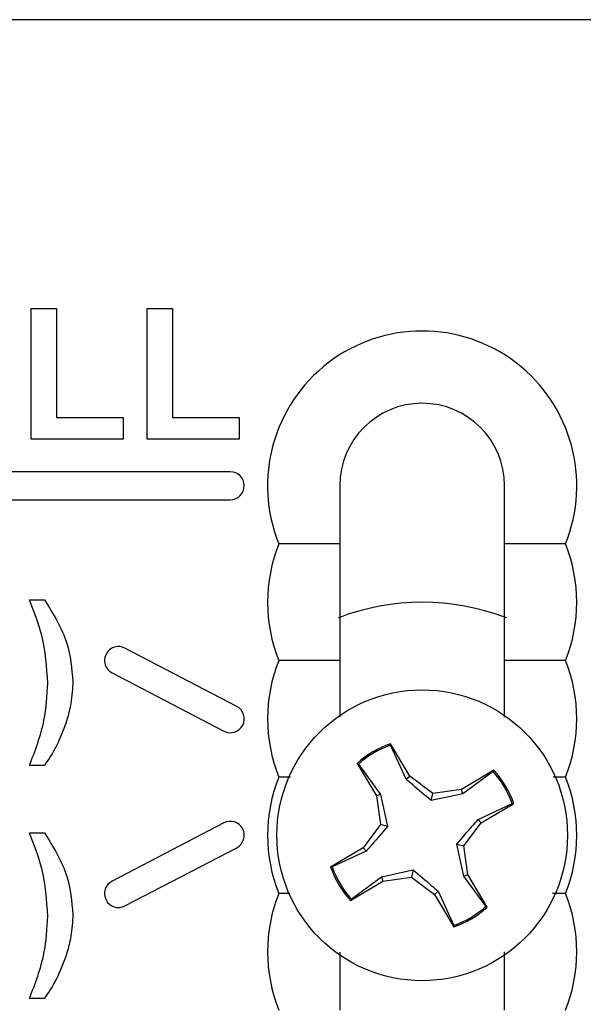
# Model space of a CAD drawing. Header units: inches. Extents: x 0.3 to 33.8, y 0.2 to 21.7.
# Tile 58 of 209: x 13.339 to 13.46, y 9.57 to 9.782. Entities that reach past the tile are written whole.
import ezdxf

# ---------------------------------------------------------------- set-up
doc = ezdxf.new("R2010")
doc.units = ezdxf.units.IN
doc.header["$MEASUREMENT"] = 0

msp = doc.modelspace()

# ---------------------------------------------------------------- linework, layer by layer
at = {"color": 7, "linetype": 'Continuous', "lineweight": 25}
for p, q in [((13.72513317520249, 9.781710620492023), (13.12513317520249, 9.781710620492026)), ((13.34121522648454, 9.719710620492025), (13.34659984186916, 9.719710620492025)), ((13.34121522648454, 9.691710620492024), (13.34121522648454, 9.719710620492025)), ((13.34659984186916, 9.719710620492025), (13.34659984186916, 9.696377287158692)), ((13.36611266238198, 9.719710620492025), (13.3714972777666, 9.719710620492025)), ((13.36611266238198, 9.691710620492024), (13.36611266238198, 9.719710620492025)), ((13.3714972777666, 9.719710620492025), (13.37149727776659, 9.696377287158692)), ((13.34659984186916, 9.696377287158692), (13.36095881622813, 9.696377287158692)), ((13.36095881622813, 9.696377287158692), (13.36095881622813, 9.691710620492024)), ((13.37149727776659, 9.696377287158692), (13.38585625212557, 9.696377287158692)), ((13.38585625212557, 9.696377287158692), (13.38585625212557, 9.691710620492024)), ((13.36095881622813, 9.691710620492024), (13.34121522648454, 9.691710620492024)), ((13.38585625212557, 9.691710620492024), (13.36611266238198, 9.691710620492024)), ((13.38393317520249, 9.684710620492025), (13.18993317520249, 9.684710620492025)), ((13.18993317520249, 9.678710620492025), (13.38393317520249, 9.678710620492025)), ((13.4558901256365, 9.669210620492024), (13.44283317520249, 9.669210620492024)), ((13.34080497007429, 9.657210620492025), (13.34403573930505, 9.657210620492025)), ((13.385318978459, 9.634371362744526), (13.361318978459, 9.646871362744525)), ((13.4558901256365, 9.644210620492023), (13.44283317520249, 9.644210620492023)), ((13.35854737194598, 9.641549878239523), (13.38254737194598, 9.629049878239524)), ((13.42245773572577, 9.619387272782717), (13.41832382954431, 9.62636444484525)), ((13.4183368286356, 9.626042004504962), (13.41832382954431, 9.62636444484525)), ((13.42173082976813, 9.618735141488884), (13.4183368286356, 9.626042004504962)), ((13.34403573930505, 9.621672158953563), (13.34080497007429, 9.621672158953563)), ((13.41116588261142, 9.622123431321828), (13.41529978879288, 9.615146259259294)), ((13.41144244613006, 9.621957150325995), (13.41116588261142, 9.622123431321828)), ((13.41144244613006, 9.621957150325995), (13.41622092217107, 9.615470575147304)), ((13.39686888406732, 9.619210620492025), (13.39437622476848, 9.619210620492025)), ((13.42173082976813, 9.618735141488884), (13.42245773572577, 9.619387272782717)), ((13.42742441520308, 9.615664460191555), (13.42245773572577, 9.619387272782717)), ((13.44054598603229, 9.6206779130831), (13.43356881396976, 9.61654400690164)), ((13.44037970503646, 9.620401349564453), (13.43389312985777, 9.615622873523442)), ((13.44037970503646, 9.620401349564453), (13.44054598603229, 9.6206779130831)), ((13.4558901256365, 9.619210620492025), (13.45326194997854, 9.619210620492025)), ((13.41622092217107, 9.615470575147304), (13.41529978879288, 9.615146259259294)), ((13.41529978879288, 9.615146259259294), (13.41617933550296, 9.609001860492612)), ((13.41622092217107, 9.615470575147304), (13.41769189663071, 9.608614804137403)), ((13.42703735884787, 9.614151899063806), (13.42742441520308, 9.615664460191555)), ((13.43389312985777, 9.615622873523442), (13.42703735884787, 9.614151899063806)), ((13.43356881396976, 9.61654400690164), (13.42742441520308, 9.615664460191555)), ((13.43389312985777, 9.615622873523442), (13.43356881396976, 9.61654400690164)), ((13.43715769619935, 9.610112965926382), (13.44446455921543, 9.61350696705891)), ((13.43780982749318, 9.609386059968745), (13.44478699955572, 9.613519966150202)), ((13.44446455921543, 9.61350696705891), (13.44478699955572, 9.613519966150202)), ((13.38254737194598, 9.609371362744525), (13.35854737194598, 9.596871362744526)), ((13.41617933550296, 9.609001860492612), (13.4124565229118, 9.604035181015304)), ((13.41769189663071, 9.608614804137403), (13.41617933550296, 9.609001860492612)), ((13.43408701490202, 9.604419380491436), (13.43780982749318, 9.609386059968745)), ((13.43715769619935, 9.610112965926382), (13.43780982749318, 9.609386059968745)), ((13.34080497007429, 9.607210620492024), (13.34403573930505, 9.607210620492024)), ((13.43404542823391, 9.597950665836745), (13.43257445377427, 9.604806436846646)), ((13.43257445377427, 9.604806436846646), (13.43408701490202, 9.604419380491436)), ((13.43496656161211, 9.598274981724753), (13.43408701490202, 9.604419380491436)), ((13.361318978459, 9.591549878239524), (13.385318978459, 9.604049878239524)), ((13.4124565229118, 9.604035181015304), (13.40547935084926, 9.599901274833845)), ((13.41310865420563, 9.603308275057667), (13.40580179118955, 9.599914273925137)), ((13.41310865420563, 9.603308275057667), (13.4124565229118, 9.604035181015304)), ((13.40580179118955, 9.599914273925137), (13.40547935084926, 9.599901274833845)), ((13.41637322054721, 9.597798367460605), (13.42322899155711, 9.599269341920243)), ((13.42322899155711, 9.599269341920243), (13.4228419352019, 9.597756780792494)), ((13.43404542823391, 9.597950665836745), (13.43496656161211, 9.598274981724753)), ((13.43910046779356, 9.59129780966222), (13.43496656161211, 9.598274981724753)), ((13.40972036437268, 9.59274332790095), (13.41669753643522, 9.596877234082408)), ((13.40988664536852, 9.593019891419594), (13.41637322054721, 9.597798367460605)), ((13.41637322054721, 9.597798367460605), (13.41669753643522, 9.596877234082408)), ((13.41669753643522, 9.596877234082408), (13.4228419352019, 9.597756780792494)), ((13.4228419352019, 9.597756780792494), (13.42780861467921, 9.594033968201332)), ((13.43882390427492, 9.591464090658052), (13.43404542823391, 9.597950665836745)), ((13.39670777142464, 9.594210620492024), (13.39437622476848, 9.594210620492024)), ((13.42853552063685, 9.594686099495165), (13.42780861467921, 9.594033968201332)), ((13.42780861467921, 9.594033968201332), (13.43194252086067, 9.587056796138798)), ((13.42853552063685, 9.594686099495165), (13.43192952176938, 9.587379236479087)), ((13.4558901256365, 9.594210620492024), (13.45314188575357, 9.594210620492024)), ((13.40988664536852, 9.593019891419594), (13.40972036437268, 9.59274332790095)), ((13.43882390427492, 9.591464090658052), (13.43910046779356, 9.59129780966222)), ((13.43192952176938, 9.587379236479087), (13.43194252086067, 9.587056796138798)), ((13.34403573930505, 9.571672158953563), (13.34080497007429, 9.571672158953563))]:
    msp.add_line(p, q, dxfattribs=at)
msp.add_circle((13.42513317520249, 9.606710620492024), 0.03120000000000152, dxfattribs=at)
for centre, radius, start, end in [((13.42513317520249, 9.681710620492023), 0.03320000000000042, 337.8825750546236, 202.117424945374), ((13.42513317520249, 9.681710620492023), 0.01770000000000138, 0, 180), ((13.38393317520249, 9.681710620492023), 0.00300000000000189, 270.0000000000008, 90), ((13.42513317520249, 9.656710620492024), 0.03320000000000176, 157.8825750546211, 202.1174249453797), ((13.42513317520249, 9.656710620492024), 0.0332000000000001, 337.8825750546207, 22.11742494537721), ((13.42513317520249, 9.606710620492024), 0.05000000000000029, 68.81520411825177, 111.185211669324), ((13.35993317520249, 9.644210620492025), 0.003000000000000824, 62.4879973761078, 242.4879973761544), ((13.42513317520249, 9.631710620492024), 0.03320000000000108, 157.8825750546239, 202.1174249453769), ((13.42513317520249, 9.631710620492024), 0.03319999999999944, 337.8825750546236, 22.11742494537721), ((13.38393317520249, 9.631710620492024), 0.003000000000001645, 242.4879973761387, 62.48799737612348), ((13.42513317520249, 9.606710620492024), 0.02080000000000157, 109.1093674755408, 132.1832855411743), ((13.42513317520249, 9.606710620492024), 0.02049128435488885, 109.3701758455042, 131.922477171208), ((13.42513317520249, 9.606710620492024), 0.03320000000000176, 157.8825750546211, 202.1174249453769), ((13.42513317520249, 9.606710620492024), 0.02049128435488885, 19.37017584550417, 41.92247717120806), ((13.42513317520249, 9.606710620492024), 0.02080000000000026, 19.10936747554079, 42.1832855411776), ((13.42513317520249, 9.606710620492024), 0.0332000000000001, 337.8825750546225, 22.11742494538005), ((13.38393317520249, 9.606710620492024), 0.003000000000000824, 297.512002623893, 117.5120026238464), ((13.42513317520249, 9.606710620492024), 0.0208000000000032, 199.1093674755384, 222.1832855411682), ((13.42513317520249, 9.606710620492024), 0.02049128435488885, 199.370175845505, 221.9224771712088), ((13.35993317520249, 9.594210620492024), 0.003000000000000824, 117.5120026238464, 297.5120026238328), ((13.42513317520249, 9.581710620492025), 0.03320000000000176, 157.8825750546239, 202.1174249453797), ((13.42513317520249, 9.581710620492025), 0.03319999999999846, 337.8825750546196, 22.11742494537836), ((13.42513317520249, 9.606710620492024), 0.02049128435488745, 289.3701758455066, 311.9224771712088), ((13.42513317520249, 9.606710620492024), 0.02079999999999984, 289.1093674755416, 312.1832855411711)]:
    msp.add_arc(centre, radius, start, end, dxfattribs=at)
for points, knots in [([(13.40743317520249, 9.681710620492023), (13.40743317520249, 9.681476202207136), (13.40743317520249, 9.67941513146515), (13.40743317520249, 9.674939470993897), (13.40743317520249, 9.671291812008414), (13.40743317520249, 9.669210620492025)], [0, 0, 0, 0, 0.05223292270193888, 0.4592463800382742, 1, 1, 1, 1]), ([(13.44283317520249, 9.669210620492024), (13.44283317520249, 9.671483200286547), (13.44283317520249, 9.67534616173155), (13.44283317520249, 9.679854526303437), (13.44283317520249, 9.681710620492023)], [0, 0, 0, 0, 0.5882998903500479, 0.9999999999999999, 0.9999999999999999, 0.9999999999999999, 0.9999999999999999]), ([(13.40743317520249, 9.669210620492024), (13.40397339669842, 9.669210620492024), (13.39955030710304, 9.669210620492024), (13.39530156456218, 9.669210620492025), (13.39437622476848, 9.669210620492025)], [0, 0, 0, 0, 0.782208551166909, 1, 1, 1, 1]), ([(13.40743317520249, 9.669210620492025), (13.40743317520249, 9.668031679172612), (13.40743317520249, 9.664998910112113), (13.40743317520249, 9.659880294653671), (13.40743317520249, 9.653473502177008), (13.40743317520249, 9.64835193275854), (13.40743317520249, 9.64531431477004), (13.40743317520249, 9.644210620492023)], [0, 0, 0, 0, 0.1552206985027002, 0.3992976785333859, 0.5996152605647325, 0.8545233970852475, 1, 1, 1, 1]), ([(13.44283317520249, 9.644210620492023), (13.44283317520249, 9.645276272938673), (13.44283317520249, 9.64815425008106), (13.44283317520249, 9.653040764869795), (13.44283317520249, 9.65927289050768), (13.44283317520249, 9.664643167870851), (13.44283317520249, 9.667851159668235), (13.44283317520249, 9.669210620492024)], [0, 0, 0, 0, 0.1404568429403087, 0.3793277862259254, 0.5785865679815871, 0.8214162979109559, 1, 1, 1, 1]), ([(13.344753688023, 9.63935164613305), (13.34451303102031, 9.642797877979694), (13.34408284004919, 9.648958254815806), (13.34180745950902, 9.654686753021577), (13.34080497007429, 9.657210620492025)], [0, 0, 0, 0, 0.559418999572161, 1, 1, 1, 1]), ([(13.34403573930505, 9.657210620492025), (13.34593077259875, 9.65419715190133), (13.34931486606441, 9.648815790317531), (13.34988669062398, 9.642512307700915), (13.35013830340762, 9.639738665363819)], [0, 0, 0, 0, 0.5599825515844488, 1, 1, 1, 1]), ([(13.40743317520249, 9.644210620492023), (13.40397339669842, 9.644210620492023), (13.39955030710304, 9.644210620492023), (13.39530156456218, 9.644210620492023), (13.39437622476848, 9.644210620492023)], [0, 0, 0, 0, 0.7822085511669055, 1, 1, 1, 1]), ([(13.40743317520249, 9.644210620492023), (13.40743317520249, 9.643031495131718), (13.40743317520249, 9.639998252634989), (13.40743317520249, 9.635865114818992), (13.40743317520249, 9.63289499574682), (13.40743317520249, 9.63212563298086)], [0, 0, 0, 0, 0.3202905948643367, 0.8239319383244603, 1, 1, 1, 1]), ([(13.44283317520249, 9.63202993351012), (13.44283317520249, 9.632631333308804), (13.44283317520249, 9.635416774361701), (13.44283317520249, 9.639643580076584), (13.44283317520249, 9.64285128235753), (13.44283317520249, 9.644210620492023)], [0, 0, 0, 0, 0.1369417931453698, 0.6342590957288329, 1, 1, 1, 1]), ([(13.34080497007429, 9.621672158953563), (13.34204004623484, 9.62486668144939), (13.3442461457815, 9.6305727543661), (13.34459856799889, 9.636668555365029), (13.344753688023, 9.63935164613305)], [0, 0, 0, 0, 0.5598460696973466, 1, 1, 1, 1]), ([(13.35013830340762, 9.639738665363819), (13.35005521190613, 9.6381671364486), (13.34990678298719, 9.635359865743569), (13.34917567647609, 9.632647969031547), (13.34885384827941, 9.631454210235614)], [0, 0, 0, 0, 0.559806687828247, 1, 1, 1, 1]), ([(13.34885384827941, 9.631454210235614), (13.34816389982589, 9.629523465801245), (13.34693136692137, 9.626074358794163), (13.3449208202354, 9.623017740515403), (13.34403573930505, 9.621672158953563)], [0, 0, 0, 0, 0.5597809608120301, 1, 1, 1, 1]), ([(13.42703735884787, 9.614151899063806), (13.42569747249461, 9.615284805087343), (13.42379840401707, 9.616890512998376), (13.42220114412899, 9.618315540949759), (13.42173082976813, 9.618735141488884)], [0, 0, 0, 0, 0.7055492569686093, 0.9999999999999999, 0.9999999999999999, 0.9999999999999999, 0.9999999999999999]), ([(13.41769189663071, 9.608614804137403), (13.41655899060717, 9.607274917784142), (13.41495328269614, 9.605375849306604), (13.41352825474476, 9.603778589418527), (13.41310865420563, 9.603308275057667)], [0, 0, 0, 0, 0.705549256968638, 1, 1, 1, 1]), ([(13.43257445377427, 9.604806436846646), (13.43370735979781, 9.606146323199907), (13.43531306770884, 9.608045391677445), (13.43673809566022, 9.609642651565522), (13.43715769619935, 9.610112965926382)], [0, 0, 0, 0, 0.7055492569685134, 1, 1, 1, 1]), ([(13.344753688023, 9.58935164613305), (13.34451303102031, 9.592797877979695), (13.34408284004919, 9.598958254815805), (13.34180745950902, 9.604686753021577), (13.34080497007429, 9.607210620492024)], [0, 0, 0, 0, 0.5594189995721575, 1, 1, 1, 1]), ([(13.34403573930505, 9.607210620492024), (13.34593077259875, 9.60419715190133), (13.34931486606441, 9.598815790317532), (13.34988669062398, 9.592512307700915), (13.35013830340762, 9.58973866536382)], [0, 0, 0, 0, 0.5599825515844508, 1, 1, 1, 1]), ([(13.42322899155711, 9.599269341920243), (13.42456887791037, 9.598136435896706), (13.42646794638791, 9.596530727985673), (13.42806520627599, 9.59510570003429), (13.42853552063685, 9.594686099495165)], [0, 0, 0, 0, 0.7055492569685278, 1, 1, 1, 1]), ([(13.35013830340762, 9.58973866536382), (13.35005521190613, 9.588167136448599), (13.34990678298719, 9.585359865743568), (13.34917567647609, 9.582647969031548), (13.34885384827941, 9.581454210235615)], [0, 0, 0, 0, 0.5598066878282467, 1, 1, 1, 1]), ([(13.34080497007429, 9.571672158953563), (13.34204004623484, 9.57486668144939), (13.3442461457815, 9.580572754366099), (13.34459856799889, 9.586668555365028), (13.344753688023, 9.58935164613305)], [0, 0, 0, 0, 0.5598460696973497, 1, 1, 1, 1]), ([(13.34885384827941, 9.581454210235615), (13.34816389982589, 9.579523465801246), (13.34693136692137, 9.576074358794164), (13.3449208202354, 9.573017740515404), (13.34403573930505, 9.571672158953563)], [0, 0, 0, 0, 0.5597809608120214, 1, 1, 1, 1]), ([(13.40743317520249, 9.581645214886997), (13.40743317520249, 9.580768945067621), (13.40743317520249, 9.577593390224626), (13.40743317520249, 9.5733520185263), (13.40743317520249, 9.570314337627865), (13.40743317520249, 9.569210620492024)], [0, 0, 0, 0, 0.1952576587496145, 0.7076032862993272, 1, 1, 1, 1]), ([(13.44283317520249, 9.569210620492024), (13.44283317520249, 9.570276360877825), (13.44283317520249, 9.573154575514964), (13.44283317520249, 9.577377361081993), (13.44283317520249, 9.580628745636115), (13.44283317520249, 9.581721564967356)], [0, 0, 0, 0, 0.2807669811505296, 0.7582593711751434, 1, 1, 1, 1])]:
    msp.add_open_spline(points, degree=3, knots=knots, dxfattribs=at)

doc.saveas('drawing.dxf')
